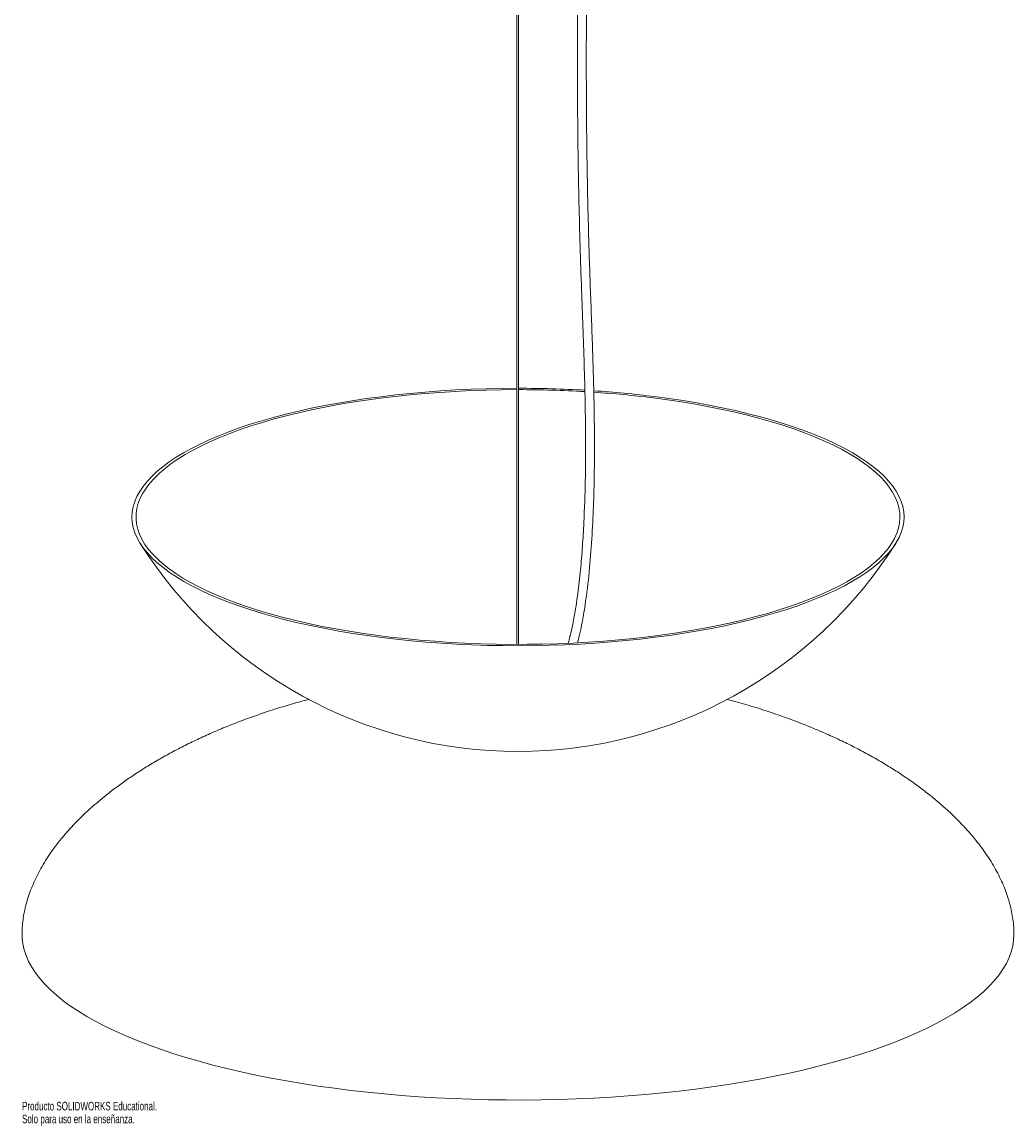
# Paper-space layout '_Dimétrica' of a CAD drawing. Header units: millimetres. Extents: x -280 to 280, y -226 to 1020.
# Tile 1 of 2: x -280 to 280, y -226 to 397. Entities that reach past the tile are written whole.
import ezdxf

# ---------------------------------------------------------------- set-up
doc = ezdxf.new("R2010")
doc.units = ezdxf.units.MM
doc.styles.add('SLDTEXTSTYLE0', font='TXT', dxfattribs={"width": 0.7})

psp = doc.layouts.new('_Dimétrica')

# ---------------------------------------------------------------- linework, layer by layer
at = {"color": 7, "linetype": 'Continuous', "lineweight": 15}
for p, q in [((-0.7, 965.58), (-0.7, 45.98)), ((0.3, 45.98), (0.3, 965.55))]:
    psp.add_line(p, q, dxfattribs=at)
at = {"color": 7, "linetype": 'Continuous', "lineweight": 15, "flags": 128}
for points in [[(77.06, 185.81), (85.2, 184.72), (93.21, 183.52), (101.07, 182.22), (108.76, 180.81), (116.28, 179.3), (123.61, 177.69), (130.73, 175.98), (137.65, 174.18), (144.34, 172.28), (150.8, 170.3), (157.01, 168.24), (162.97, 166.09), (168.67, 163.86), (174.09, 161.56), (179.23, 159.19), (184.07, 156.75), (188.62, 154.25), (192.87, 151.68), (196.8, 149.07), (200.41, 146.4), (203.7, 143.69), (206.65, 140.93), (209.27, 138.14), (211.55, 135.32), (213.49, 132.46), (215.08, 129.59), (216.33, 126.69), (217.22, 123.78), (217.76, 120.86), (217.94, 117.93), (217.78, 115.01), (217.26, 112.09), (216.39, 109.18), (215.16, 106.28), (213.59, 103.4), (211.67, 100.54), (209.41, 97.72), (206.81, 94.92), (203.87, 92.17), (200.6, 89.45), (197.01, 86.78), (193.09, 84.16), (188.87, 81.6), (184.34, 79.09), (179.5, 76.65), (174.38, 74.27), (168.98, 71.97), (163.3, 69.74), (157.35, 67.58), (151.15, 65.51), (144.71, 63.53), (138.03, 61.63), (131.12, 59.82), (124.01, 58.11), (116.69, 56.49), (109.18, 54.98), (101.5, 53.56), (93.65, 52.25), (85.65, 51.05), (77.51, 49.95), (69.25, 48.97), (60.87, 48.09), (52.4, 47.33), (43.83, 46.69), (35.2, 46.16), (26.51, 45.74), (17.78, 45.45), (9.02, 45.27), (0.25, 45.2), (-8.53, 45.26), (-17.29, 45.43), (-26.03, 45.72), (-34.72, 46.13), (-43.35, 46.65), (-51.92, 47.29), (-60.4, 48.05), (-68.78, 48.92), (-77.06, 49.89), (-85.2, 50.98), (-93.21, 52.18), (-101.07, 53.49), (-108.76, 54.9), (-116.28, 56.41), (-123.61, 58.02), (-130.73, 59.72), (-137.65, 61.53), (-144.34, 63.42), (-150.8, 65.4), (-157.01, 67.47), (-162.97, 69.62), (-168.67, 71.84), (-174.09, 74.14), (-179.23, 76.51), (-184.07, 78.95), (-188.62, 81.46), (-192.87, 84.02), (-196.8, 86.63), (-200.41, 89.3), (-203.7, 92.01), (-206.65, 94.77), (-209.27, 97.56), (-211.55, 100.39), (-213.49, 103.24), (-215.08, 106.12), (-216.33, 109.01), (-217.22, 111.92), (-217.76, 114.84), (-217.94, 117.77), (-217.78, 120.69), (-217.26, 123.62), (-216.39, 126.53), (-215.16, 129.42), (-213.59, 132.3), (-211.67, 135.16), (-209.41, 137.98), (-206.81, 140.78), (-203.87, 143.54), (-200.6, 146.25), (-197.01, 148.92), (-193.09, 151.54), (-188.87, 154.1), (-184.34, 156.61), (-179.5, 159.05), (-174.38, 161.43), (-168.98, 163.73), (-163.3, 165.96), (-157.35, 168.12), (-151.15, 170.19), (-144.71, 172.17), (-138.03, 174.07), (-131.12, 175.88), (-124.01, 177.59), (-116.69, 179.21), (-109.18, 180.73), (-101.5, 182.14), (-93.65, 183.45), (-85.65, 184.65), (-77.51, 185.75), (-69.25, 186.73), (-60.87, 187.61), (-52.4, 188.37), (-43.83, 189.01), (-35.2, 189.55), (-26.51, 189.96), (-17.78, 190.26), (-9.02, 190.44), (-0.7, 190.5)], [(76.23, 185.08), (84.35, 184), (92.32, 182.81), (100.14, 181.5), (107.8, 180.1), (115.28, 178.59), (122.57, 176.99), (129.65, 175.28), (136.53, 173.48), (143.18, 171.59), (149.6, 169.61), (155.77, 167.55), (161.68, 165.41), (167.33, 163.18), (172.7, 160.88), (177.79, 158.52), (182.59, 156.08), (187.09, 153.58), (191.28, 151.03), (195.16, 148.42), (198.71, 145.75), (201.94, 143.05), (204.84, 140.3), (207.4, 137.51), (209.62, 134.69), (211.5, 131.85), (213.02, 128.98), (214.2, 126.09), (215.03, 123.19), (215.5, 120.28), (215.62, 117.37), (215.38, 114.46), (214.8, 111.55), (213.85, 108.66), (212.56, 105.77), (210.92, 102.91), (208.93, 100.08), (206.59, 97.27), (203.92, 94.49), (200.92, 91.76), (197.58, 89.07), (193.92, 86.42), (189.94, 83.83), (185.64, 81.29), (181.05, 78.81), (176.15, 76.4), (170.97, 74.05), (165.5, 71.78), (159.76, 69.58), (153.76, 67.46), (147.51, 65.43), (141.02, 63.48), (134.29, 61.62), (127.34, 59.85), (120.19, 58.18), (112.83, 56.6), (105.3, 55.13), (97.58, 53.76), (89.71, 52.49), (81.69, 51.33), (73.54, 50.29), (65.26, 49.35), (56.88, 48.52), (48.4, 47.81), (39.85, 47.21), (31.23, 46.73), (22.56, 46.37), (13.85, 46.12), (5.12, 46), (-3.62, 45.99), (-12.36, 46.09), (-21.07, 46.32), (-29.75, 46.66), (-38.38, 47.12), (-46.95, 47.7), (-55.44, 48.39), (-63.84, 49.2), (-72.13, 50.12), (-80.31, 51.15), (-88.35, 52.29), (-96.25, 53.53), (-103.99, 54.89), (-111.56, 56.34), (-118.95, 57.9), (-126.14, 59.56), (-133.12, 61.31), (-139.88, 63.15), (-146.42, 65.09), (-152.71, 67.11), (-158.76, 69.21), (-164.54, 71.4), (-170.05, 73.66), (-175.29, 75.99), (-180.23, 78.4), (-184.88, 80.86), (-189.22, 83.39), (-193.26, 85.97), (-196.98, 88.61), (-200.37, 91.3), (-203.43, 94.02), (-206.16, 96.79), (-208.55, 99.59), (-210.6, 102.43), (-212.3, 105.28), (-213.66, 108.16), (-214.66, 111.06), (-215.31, 113.96), (-215.6, 116.87), (-215.55, 119.79), (-215.13, 122.7), (-214.37, 125.6), (-213.25, 128.49), (-211.78, 131.36), (-209.97, 134.21), (-207.8, 137.03), (-205.3, 139.82), (-202.46, 142.58), (-199.29, 145.29), (-195.79, 147.96), (-191.97, 150.58), (-187.83, 153.15), (-183.38, 155.66), (-178.64, 158.11), (-173.59, 160.49), (-168.27, 162.8), (-162.67, 165.03), (-156.8, 167.19), (-150.67, 169.27), (-144.29, 171.26), (-137.68, 173.17), (-130.84, 174.98), (-123.79, 176.7), (-116.54, 178.32), (-109.09, 179.85), (-101.46, 181.27), (-93.67, 182.59), (-85.72, 183.8), (-77.63, 184.91), (-69.41, 185.9), (-61.08, 186.78), (-52.65, 187.55), (-44.14, 188.2), (-35.55, 188.74), (-26.9, 189.16), (-18.21, 189.47), (-9.48, 189.66), (-0.75, 189.73), (-0.7, 189.73)], [(280, -117.84), (279.85, -120.93), (279.34, -124.24), (278.49, -127.54), (277.28, -130.83), (275.72, -134.1), (273.82, -137.35), (271.57, -140.58), (268.98, -143.78), (266.05, -146.94), (262.78, -150.07), (259.19, -153.16), (255.26, -156.21), (251.02, -159.2), (246.46, -162.15), (241.59, -165.03), (236.41, -167.86), (230.94, -170.63), (225.17, -173.33), (219.13, -175.95), (212.8, -178.51), (206.21, -180.99), (199.36, -183.39), (192.25, -185.71), (184.91, -187.94), (177.33, -190.08), (169.53, -192.13), (161.51, -194.09), (153.29, -195.95), (144.88, -197.72), (136.28, -199.38), (127.52, -200.94), (118.59, -202.4), (109.51, -203.75), (100.3, -204.99), (90.96, -206.12), (81.5, -207.14), (71.94, -208.05), (62.29, -208.85), (52.57, -209.52), (42.77, -210.09), (32.92, -210.54), (23.03, -210.87), (13.12, -211.08), (3.18, -211.18), (-6.76, -211.16), (-16.69, -211.02), (-26.6, -210.76), (-36.47, -210.39), (-46.3, -209.9), (-56.07, -209.29), (-65.77, -208.57), (-75.39, -207.74), (-84.91, -206.79), (-94.33, -205.73), (-103.63, -204.56), (-112.79, -203.28), (-121.82, -201.89), (-130.69, -200.39), (-139.4, -198.8), (-147.93, -197.1), (-156.27, -195.3), (-164.42, -193.4), (-172.36, -191.41), (-180.08, -189.32), (-187.58, -187.15), (-194.84, -184.88), (-201.85, -182.54), (-208.61, -180.11), (-215.11, -177.6), (-221.33, -175.02), (-227.28, -172.36), (-232.94, -169.64), (-238.31, -166.85), (-243.38, -164), (-248.14, -161.09), (-252.58, -158.13), (-256.71, -155.12), (-260.52, -152.06), (-264, -148.95), (-267.14, -145.81), (-269.95, -142.63), (-272.42, -139.42), (-274.54, -136.19), (-276.32, -132.93), (-277.75, -129.65), (-278.84, -126.35), (-279.57, -123.05), (-279.94, -119.74), (-280, -117.85)]]:
    psp.add_lwpolyline(points, dxfattribs=at)
at = {"color": 7, "linetype": 'Continuous', "lineweight": 15}
for centre, radius, start, end in [((0.14, -454.23), 644.73, 86.65558, 89.98547), ((0.14, -448.09), 637.82, 86.61557, 89.98518), ((3.99, -391.32), 580.91, 82.85598, 86.171), ((3.84, -398.8), 589.18, 82.86131, 86.20875), ((0, 238.06), 252.5, 212.38331, 327.61669)]:
    psp.add_arc(centre, radius, start, end, dxfattribs=at)
for points, knots in [([(7.61, 973.49), (7.86, 973.38), (8.95, 972.95), (11.49, 971.51), (15.02, 968.96), (18.92, 965.02), (22.29, 960.53), (25.04, 955.88), (27.15, 951.61), (28.96, 947.4), (30.72, 942.71), (32.47, 937.3), (34.14, 931.27), (36.39, 921.69), (38.65, 909), (40.62, 893.38), (41.99, 878.01), (42.96, 862.74), (43.81, 842.57), (44.26, 817.59), (44.18, 785.87), (43.59, 752.36), (42.6, 716.98), (41.09, 672.43), (39.06, 618.66), (36.81, 555.66), (35.1, 497.24), (34.02, 443.4), (33.51, 394.14), (33.58, 344.85), (34.28, 295.53), (35.5, 255.66), (36.66, 225.17), (37.4, 203.97), (37.97, 182.43), (38.25, 160.42), (38.08, 137.8), (37.41, 118.04), (36.44, 101.33), (35.34, 87.96), (34.09, 76.76), (32.85, 68.13), (31.88, 62.35), (30.99, 57.7), (30.32, 54.58), (29.89, 52.65), (29.65, 51.62), (29.44, 50.74), (29.2, 49.79), (28.87, 48.46), (28.58, 47.35), (28.39, 46.66), (28.38, 46.63)], [0, 0, 0, 0, 0.000839, 0.003645, 0.008955, 0.014015, 0.020336, 0.025883, 0.030371, 0.03485, 0.039941, 0.045776, 0.052417, 0.059359, 0.076426, 0.092839, 0.109027, 0.125321, 0.141494, 0.173383, 0.205202, 0.243175, 0.281038, 0.318983, 0.386637, 0.454265, 0.521878, 0.57458, 0.62724, 0.679895, 0.732477, 0.784994, 0.807201, 0.82975, 0.852676, 0.876036, 0.900166, 0.925233, 0.939682, 0.954239, 0.968657, 0.97632, 0.982699, 0.987855, 0.991852, 0.993212, 0.99438, 0.995357, 0.996189, 0.997617, 0.9999, 1, 1, 1, 1]), ([(33.63, 46.91), (33.67, 47.07), (33.84, 47.72), (34.08, 48.67), (34.36, 49.83), (34.73, 51.38), (35.28, 53.81), (36.01, 57.33), (36.85, 61.76), (37.75, 67.14), (39.2, 77.13), (40.75, 91.56), (42.02, 109.98), (42.79, 128.2), (43.16, 145.98), (43.21, 163.32), (43, 180.3), (42.6, 197.01), (41.89, 219.38), (40.8, 247.28), (39.71, 280.77), (38.82, 322.76), (38.42, 373.47), (38.83, 432.85), (39.99, 493.13), (41.77, 554.3), (43.98, 616.38), (46.32, 678.46), (47.98, 728.18), (48.84, 765.55), (49.19, 790.49), (49.24, 815.48), (48.87, 840.5), (48.06, 861.42), (46.98, 878.17), (45.88, 890.75), (44.43, 903.48), (42.47, 916.45), (40.34, 927.05), (38.34, 934.95), (36.89, 939.96), (35.4, 944.47), (33.92, 948.46), (32.39, 952.15), (30.6, 955.99), (28.27, 960.34), (25.1, 965.28), (21.25, 969.84), (18.12, 972.92), (16.35, 974.07), (16.06, 974.25)], [0, 0, 0, 0, 0.000535, 0.002214, 0.003225, 0.004483, 0.007476, 0.011408, 0.016325, 0.022269, 0.029285, 0.049315, 0.069431, 0.089081, 0.108154, 0.126688, 0.14478, 0.162611, 0.180205, 0.216371, 0.251853, 0.287369, 0.350934, 0.414592, 0.478272, 0.545063, 0.611868, 0.678701, 0.745561, 0.77233, 0.799099, 0.825809, 0.852615, 0.879288, 0.892706, 0.906057, 0.919393, 0.933263, 0.947377, 0.953228, 0.958668, 0.963545, 0.967907, 0.971801, 0.975802, 0.980864, 0.986844, 0.993563, 0.998946, 1, 1, 1, 1]), ([(-117.98, 14.97), (-118.13, 14.93), (-121.48, 14.09), (-127.95, 12.24), (-137.33, 9.41), (-146.52, 6.35), (-155.51, 3.12), (-164.25, -0.29), (-172.74, -3.86), (-180.96, -7.59), (-188.87, -11.45), (-196.47, -15.43), (-203.75, -19.51), (-210.69, -23.7), (-217.3, -27.96), (-223.56, -32.29), (-229.47, -36.67), (-235.04, -41.1), (-240.26, -45.56), (-245.14, -50.05), (-249.67, -54.56), (-253.88, -59.07), (-257.75, -63.59), (-261.3, -68.11), (-264.52, -72.63), (-267.44, -77.13), (-270.04, -81.63), (-272.34, -86.12), (-274.34, -90.59), (-276.04, -95.05), (-277.43, -99.5), (-278.54, -103.93), (-279.34, -108.35), (-279.83, -112.65), (-279.99, -115.81), (-280, -117.5), (-280, -117.85)], [0, 0, 0, 0, 0.001805, 0.041087, 0.080123, 0.118819, 0.157087, 0.194852, 0.232047, 0.268613, 0.304506, 0.339687, 0.374131, 0.40782, 0.440749, 0.47292, 0.504347, 0.535049, 0.565057, 0.594407, 0.623142, 0.651312, 0.67897, 0.706177, 0.732995, 0.759491, 0.785735, 0.811799, 0.837757, 0.863685, 0.88966, 0.915736, 0.94199, 0.968499, 0.993524, 1, 1, 1, 1]), ([(280, -117.85), (279.98, -116.76), (279.95, -114.27), (279.6, -110.31), (278.95, -106.02), (278.02, -101.7), (276.8, -97.37), (275.3, -93.02), (273.51, -88.66), (271.43, -84.28), (269.07, -79.89), (266.4, -75.48), (263.44, -71.07), (260.18, -66.64), (256.6, -62.21), (252.71, -57.78), (248.49, -53.35), (243.94, -48.92), (239.04, -44.5), (233.8, -40.09), (228.21, -35.71), (222.25, -31.36), (215.93, -27.05), (209.23, -22.79), (202.15, -18.59), (194.69, -14.47), (186.84, -10.43), (178.61, -6.49), (169.99, -2.67), (160.99, 1.02), (151.6, 4.56), (141.83, 7.95), (131.66, 11.15), (123.68, 13.48), (119.06, 14.67), (117.99, 14.94)], [0, 0, 0, 0, 0.020232, 0.046231, 0.071919, 0.097419, 0.122796, 0.148122, 0.173465, 0.198885, 0.224441, 0.250204, 0.276244, 0.30263, 0.32943, 0.356709, 0.384533, 0.412962, 0.442057, 0.471873, 0.502464, 0.533878, 0.56616, 0.59935, 0.633484, 0.668592, 0.704699, 0.741826, 0.779991, 0.819206, 0.859484, 0.900839, 0.943287, 0.986855, 1, 1, 1, 1])]:
    psp.add_open_spline(points, degree=3, knots=knots, dxfattribs=at)

# ---------------------------------------------------------------- texts
at = {"color": 7, "linetype": 'Continuous', "char_height": 4.8336, "attachment_point": 1, "style": 'SLDTEXTSTYLE0'}
for s, insert in [('Producto SOLIDWORKS Educational.', (-280, -212.2)), ('Solo para uso en la enseñanza.', (-280, -219.45))]:
    psp.add_mtext(s, dxfattribs=dict(at, insert=insert))

doc.saveas('drawing.dxf')
